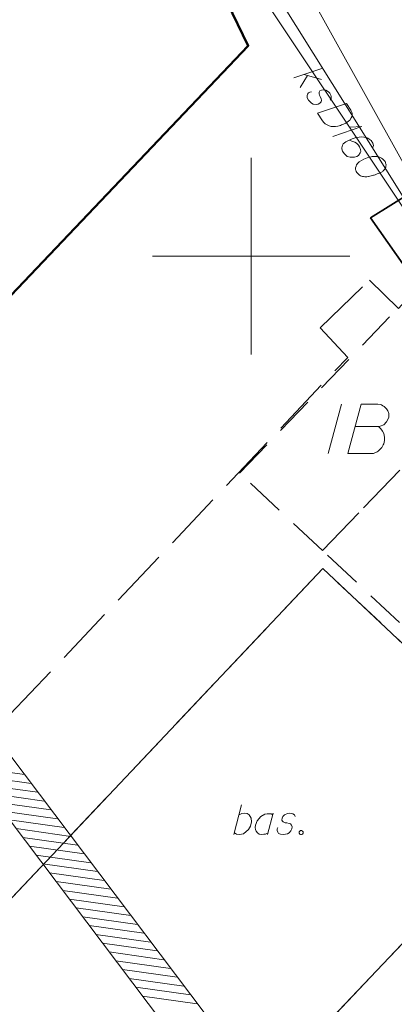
# Model space of a CAD drawing. Header units: metres. Extents: x 5554594 to 5556205, y 5636132 to 5636668.
# Tile 17 of 168: x 5555144 to 5555154, y 5636281 to 5636306. Entities that reach past the tile are written whole.
import ezdxf

# ---------------------------------------------------------------- set-up
doc = ezdxf.new("R2010")
doc.units = ezdxf.units.M
doc.header["$MEASUREMENT"] = 0
doc.header["$XCLIPFRAME"] = 0
doc.linetypes.add('PRZER2-1', pattern=[3, 2, -1])
doc.linetypes.add('PRZER3-1', pattern=[4, 3, -1])
for name, color, linetype, lineweight in [('#digitalizacja', 7, 'Continuous', 18), ('#RASTER', 7, 'Continuous', 18), ('#skartowane', 7, 'Continuous', 18), ('#zakres', 7, 'Continuous', 18)]:
    doc.layers.add(name, color=color, linetype=linetype, lineweight=lineweight)
for name, color, linetype, lineweight, true_color in [('GESBZO', 18, 'Continuous', 50, 0x0a0909), ('GSSKPL', 18, 'PRZER3-1', 18, 0x0a0909), ('GSSSBA', 18, 'Continuous', 25, 0x0a0909), ('GSSSBA_O', 18, 'Continuous', 25, 0x0a0909), ('GULWPI', 5, 'Continuous', 18, 0x0000ff), ('GUSIBP', 18, 'PRZER2-1', 18, 0x0a0909), ('GUSIBP_O', 18, 'PRZER2-1', 18, 0x0a0909)]:
    doc.layers.add(name, color=color, linetype=linetype, lineweight=lineweight, true_color=true_color)
picture_1 = doc.add_image_def('image1.tif', size_in_pixel=(18897, 11811))

# ---------------------------------------------------------------- blocks, each defined once
blk = doc.blocks.new('*U211')
at = {"layer": 'GSSSBA_O', "color": 7, "linetype": 'ByBlock', "lineweight": 18}
blk.add_line((5555149.565, 5636285.317), (5555149.76, 5636286.067), dxfattribs=at)
at = {"layer": 'GSSSBA_O', "color": 7, "linetype": 'ByBlock', "lineweight": 18, "flags": 128}
blk.add_lwpolyline([(5555149.695, 5636285.819), (5555149.766, 5636285.854), (5555149.843, 5636285.86), (5555149.902, 5636285.848), (5555149.955, 5636285.813), (5555150.002, 5636285.736), (5555150.008, 5636285.636), (5555149.984, 5636285.529), (5555149.937, 5636285.441), (5555149.807, 5636285.334), (5555149.707, 5636285.317), (5555149.63, 5636285.329), (5555149.577, 5636285.364)], dxfattribs=at)
blk = doc.blocks.new('*U212')
at = {"layer": 'GSSSBA_O', "color": 7, "linetype": 'ByBlock', "lineweight": 18}
blk.add_line((5555150.563, 5636285.86), (5555150.421, 5636285.317), dxfattribs=at)
at = {"layer": 'GSSSBA_O', "color": 7, "linetype": 'ByBlock', "lineweight": 18, "flags": 128}
blk.add_lwpolyline([(5555150.551, 5636285.813), (5555150.51, 5636285.842), (5555150.409, 5636285.842), (5555150.35, 5636285.831), (5555150.244, 5636285.771), (5555150.155, 5636285.665), (5555150.114, 5636285.553), (5555150.108, 5636285.494), (5555150.114, 5636285.447), (5555150.132, 5636285.405), (5555150.167, 5636285.358), (5555150.209, 5636285.329), (5555150.274, 5636285.317), (5555150.321, 5636285.323), (5555150.368, 5636285.329), (5555150.433, 5636285.364)], dxfattribs=at)
blk = doc.blocks.new('*U1607')
at = {"layer": '#digitalizacja', "color": 36, "linetype": 'ByBlock', "lineweight": 18, "true_color": 0x803300}
for p, q in [((5555151.084, 5636304.526), (5555151.82, 5636304.775)), ((5555151.433, 5636304.588), (5555151.248, 5636304.281)), ((5555151.345, 5636304.615), (5555151.787, 5636304.483))]:
    blk.add_line(p, q, dxfattribs=at)
blk = doc.blocks.new('*U1608')
at = {"layer": '#digitalizacja', "color": 36, "linetype": 'ByBlock', "lineweight": 18, "true_color": 0x803300}
for q in [(5555152.072, 5636303.042), (5555152.514, 5636303.272)]:
    blk.add_line((5555152.808, 5636303.29), q, dxfattribs=at)

msp = doc.modelspace()

# ---------------------------------------------------------------- linework, layer by layer
at = {"layer": '#digitalizacja', "color": 36, "linetype": 'Continuous', "lineweight": 18, "true_color": 0x803300, "flags": 128}
for points in [[(5555153.86, 5636302.373), (5555151.052, 5636307.433), (5555150.016, 5636310.847), (5555149.507, 5636311.697), (5555148.741, 5636313.229), (5555146.536, 5636316.595), (5555141.642, 5636311.533)], [(5555164.329, 5636283.323), (5555160.89, 5636289.043), (5555154.409, 5636300.408), (5555149.33, 5636308.043)], [(5555152.006, 5636303.962), (5555152.03, 5636304), (5555152.032, 5636304.05), (5555152.022, 5636304.086), (5555151.998, 5636304.134), (5555151.967, 5636304.17), (5555151.898, 5636304.21), (5555151.832, 5636304.223), (5555151.788, 5636304.214), (5555151.746, 5636304.193), (5555151.728, 5636304.167), (5555151.726, 5636304.138), (5555151.728, 5636304.125), (5555151.737, 5636304.088), (5555151.755, 5636304.051), (5555151.778, 5636303.995), (5555151.788, 5636303.959), (5555151.775, 5636303.915), (5555151.747, 5636303.882), (5555151.699, 5636303.858), (5555151.647, 5636303.851), (5555151.577, 5636303.861), (5555151.534, 5636303.882), (5555151.498, 5636303.915), (5555151.46, 5636303.961), (5555151.426, 5636304.023), (5555151.42, 5636304.076), (5555151.431, 5636304.112), (5555151.459, 5636304.144), (5555151.493, 5636304.167), (5555151.533, 5636304.172)], [(5555152.418, 5636303.875), (5555152.53, 5636303.708), (5555152.548, 5636303.67), (5555152.552, 5636303.652), (5555152.559, 5636303.621), (5555152.559, 5636303.6), (5555152.559, 5636303.578), (5555152.551, 5636303.537), (5555152.541, 5636303.509), (5555152.508, 5636303.452), (5555152.4, 5636303.38), (5555152.347, 5636303.352), (5555152.32, 5636303.341), (5555152.292, 5636303.33), (5555152.264, 5636303.318), (5555152.233, 5636303.312), (5555152.197, 5636303.302), (5555152.139, 5636303.292), (5555152.113, 5636303.289), (5555152.033, 5636303.292), (5555151.98, 5636303.307), (5555151.93, 5636303.33), (5555151.881, 5636303.361), (5555151.845, 5636303.394), (5555151.81, 5636303.435), (5555151.683, 5636303.627), (5555152.418, 5636303.875)], [(5555153.076, 5636302.738), (5555153.103, 5636302.813), (5555153.089, 5636302.867), (5555153.043, 5636302.936), (5555152.991, 5636302.972), (5555152.961, 5636302.995), (5555152.93, 5636303.01), (5555152.789, 5636303.029), (5555152.635, 5636303.005), (5555152.562, 5636302.977), (5555152.406, 5636302.902), (5555152.332, 5636302.853), (5555152.316, 5636302.814), (5555152.302, 5636302.748), (5555152.302, 5636302.727), (5555152.32, 5636302.668), (5555152.363, 5636302.604), (5555152.405, 5636302.561), (5555152.438, 5636302.533), (5555152.51, 5636302.51), (5555152.622, 5636302.514), (5555152.681, 5636302.532), (5555152.72, 5636302.558), (5555152.768, 5636302.625), (5555152.779, 5636302.661), (5555152.776, 5636302.708), (5555152.751, 5636302.777), (5555152.722, 5636302.821), (5555152.671, 5636302.866), (5555152.634, 5636302.89), (5555152.555, 5636302.923), (5555152.511, 5636302.936), (5555152.486, 5636302.941)], [(5555153.396, 5636302.405), (5555153.39, 5636302.415), (5555153.365, 5636302.441), (5555153.347, 5636302.457), (5555153.332, 5636302.469), (5555153.306, 5636302.487), (5555153.272, 5636302.506), (5555153.241, 5636302.521), (5555153.205, 5636302.533), (5555153.175, 5636302.534), (5555153.141, 5636302.533), (5555153.106, 5636302.531), (5555153.067, 5636302.526), (5555153.041, 5636302.523), (5555153.005, 5636302.513), (5555152.946, 5636302.495), (5555152.862, 5636302.461), (5555152.797, 5636302.432), (5555152.743, 5636302.396), (5555152.707, 5636302.365), (5555152.675, 5636302.315), (5555152.661, 5636302.284), (5555152.647, 5636302.24), (5555152.647, 5636302.198), (5555152.652, 5636302.18), (5555152.667, 5636302.147), (5555152.683, 5636302.122), (5555152.715, 5636302.086), (5555152.747, 5636302.058), (5555152.778, 5636302.043), (5555152.826, 5636302.025), (5555152.85, 5636302.02), (5555152.883, 5636302.014), (5555152.913, 5636302.012), (5555152.934, 5636302.012), (5555152.965, 5636302.019), (5555152.978, 5636302.02), (5555153.009, 5636302.027), (5555153.045, 5636302.037), (5555153.081, 5636302.046), (5555153.104, 5636302.055), (5555153.122, 5636302.059), (5555153.145, 5636302.068), (5555153.196, 5636302.087), (5555153.224, 5636302.099), (5555153.252, 5636302.11), (5555153.289, 5636302.128), (5555153.337, 5636302.153), (5555153.352, 5636302.162), (5555153.368, 5636302.18), (5555153.384, 5636302.198), (5555153.404, 5636302.233), (5555153.414, 5636302.261), (5555153.419, 5636302.285), (5555153.421, 5636302.315), (5555153.417, 5636302.341), (5555153.412, 5636302.359), (5555153.408, 5636302.377), (5555153.396, 5636302.405)]]:
    msp.add_lwpolyline(points, dxfattribs=at)
at = {"layer": '#skartowane', "color": 7, "linetype": 'Continuous', "lineweight": 35, "flags": 128}
msp.add_lwpolyline([(5555154.06, 5636301.62), (5555153.03, 5636300.97), (5555156.88, 5636295.48), (5555164.15, 5636285.06)], dxfattribs=at)
at = {"layer": '#zakres', "color": 134, "linetype": 'Continuous', "lineweight": 18}
for p, q in [((5555142.868, 5636287.032), (5555144.255, 5636286.837)), ((5555143.037, 5636286.808), (5555144.423, 5636286.613)), ((5555143.205, 5636286.584), (5555144.591, 5636286.389)), ((5555143.374, 5636286.361), (5555144.76, 5636286.166)), ((5555143.542, 5636286.137), (5555144.928, 5636285.942)), ((5555143.71, 5636285.913), (5555145.097, 5636285.718)), ((5555143.879, 5636285.69), (5555145.265, 5636285.495)), ((5555144.047, 5636285.466), (5555145.434, 5636285.271)), ((5555144.216, 5636285.242), (5555145.602, 5636285.047)), ((5555144.384, 5636285.019), (5555145.77, 5636284.824)), ((5555144.553, 5636284.795), (5555145.939, 5636284.6)), ((5555144.721, 5636284.571), (5555146.107, 5636284.376)), ((5555144.889, 5636284.348), (5555146.276, 5636284.153)), ((5555145.058, 5636284.124), (5555146.444, 5636283.929)), ((5555145.226, 5636283.9), (5555146.613, 5636283.705)), ((5555145.395, 5636283.677), (5555146.781, 5636283.481)), ((5555145.563, 5636283.453), (5555146.95, 5636283.258)), ((5555145.732, 5636283.229), (5555147.118, 5636283.034)), ((5555145.9, 5636283.006), (5555147.286, 5636282.81)), ((5555146.069, 5636282.782), (5555147.455, 5636282.587)), ((5555146.237, 5636282.558), (5555147.623, 5636282.363)), ((5555146.405, 5636282.335), (5555147.792, 5636282.139)), ((5555146.574, 5636282.111), (5555147.96, 5636281.916)), ((5555146.742, 5636281.887), (5555148.129, 5636281.692)), ((5555146.911, 5636281.664), (5555148.297, 5636281.468)), ((5555147.079, 5636281.44), (5555148.466, 5636281.245)), ((5555147.248, 5636281.216), (5555148.634, 5636281.021))]:
    msp.add_line(p, q, dxfattribs=at)
at = {"layer": '#zakres', "color": 134, "linetype": 'Continuous', "lineweight": 18, "flags": 128}
for points in [[(5555130.401, 5636305.24), (5555177.685, 5636242.453), (5555199.812, 5636237.991), (5555232.893, 5636217.349)], [(5555129.603, 5636304.639), (5555177.115, 5636241.547), (5555199.436, 5636237.047), (5555232.364, 5636216.501)]]:
    msp.add_lwpolyline(points, dxfattribs=at)
at = {"color": 7, "linetype": 'Continuous', "lineweight": 18, "flags": 128}
for points in [[(5555150, 5636297.5), (5555150, 5636302.5)], [(5555147.5, 5636300), (5555152.5, 5636300)]]:
    msp.add_lwpolyline(points, dxfattribs=at)
at = {"layer": 'GESBZO', "color": 7, "linetype": 'Continuous', "lineweight": 50, "flags": 128}
msp.add_lwpolyline([(5555132.537, 5636301.861), (5555132.537, 5636301.766), (5555132.94, 5636301.39), (5555132.537, 5636300.969), (5555132.537, 5636287.024), (5555149.93, 5636305.34), (5555148.33, 5636308.65), (5555146.33, 5636310.51), (5555147.05, 5636311.19), (5555145.41, 5636314.52), (5555134.73, 5636303.42), (5555134.38, 5636303.85), (5555132.537, 5636301.861)], close=True, dxfattribs=at)
at = {"layer": 'GSSKPL', "color": 7, "linetype": 'PRZER3-1', "lineweight": 18, "ltscale": 0.5}
for points in [[(5555137.02, 5636281.09), (5555152.45, 5636297.43), (5555151.75, 5636298.18), (5555153, 5636299.39), (5555153.74, 5636298.67), (5555154.16, 5636299.14), (5555156.79, 5636295.4), (5555162.68, 5636286.96), (5555147.6, 5636271.08), (5555137.02, 5636281.09)], [(5555146.64, 5636274.96), (5555157.65, 5636286.57), (5555151.82, 5636292.07), (5555140.81, 5636280.4), (5555146.64, 5636274.96)]]:
    msp.add_lwpolyline(points, close=True, dxfattribs=at)
at = {"layer": 'GSSSBA', "color": 7, "linetype": 'Continuous', "lineweight": 25, "flags": 128}
msp.add_lwpolyline([(5555140.81, 5636280.4), (5555151.82, 5636292.07), (5555157.65, 5636286.57), (5555146.64, 5636274.96), (5555140.81, 5636280.4)], close=True, dxfattribs=at)
at = {"layer": 'GSSSBA_O', "color": 7, "linetype": 'Continuous', "lineweight": 18, "flags": 128}
for points in [[(5555151.118, 5636285.771), (5555151.1, 5636285.813), (5555151.059, 5636285.842), (5555151.024, 5636285.854), (5555150.97, 5636285.86), (5555150.923, 5636285.854), (5555150.852, 5636285.819), (5555150.805, 5636285.771), (5555150.787, 5636285.73), (5555150.781, 5636285.683), (5555150.793, 5636285.653), (5555150.817, 5636285.636), (5555150.829, 5636285.63), (5555150.864, 5636285.618), (5555150.905, 5636285.612), (5555150.965, 5636285.6), (5555151, 5636285.588), (5555151.029, 5636285.553), (5555151.041, 5636285.512), (5555151.035, 5636285.458), (5555151.012, 5636285.411), (5555150.965, 5636285.358), (5555150.923, 5636285.334), (5555150.876, 5636285.323), (5555150.817, 5636285.317), (5555150.746, 5636285.323), (5555150.699, 5636285.346), (5555150.675, 5636285.376), (5555150.663, 5636285.417), (5555150.663, 5636285.458), (5555150.681, 5636285.494)], [(5555151.254, 5636285.417), (5555151.283, 5636285.417), (5555151.301, 5636285.405), (5555151.319, 5636285.382), (5555151.319, 5636285.352), (5555151.301, 5636285.329), (5555151.283, 5636285.317), (5555151.254, 5636285.317), (5555151.236, 5636285.329), (5555151.218, 5636285.352), (5555151.218, 5636285.382), (5555151.236, 5636285.405), (5555151.254, 5636285.417)]]:
    msp.add_lwpolyline(points, dxfattribs=at)
at = {"layer": 'GULWPI', "color": 5, "linetype": 'Continuous', "lineweight": 18, "true_color": 0x0000ff, "flags": 128}
msp.add_lwpolyline([(5555156.99, 5636295.11), (5555157.5, 5636295.68), (5555147.05, 5636312.39), (5555145.93, 5636313.48)], dxfattribs=at)
at = {"layer": 'GUSIBP', "color": 7, "linetype": 'PRZER2-1', "lineweight": 18, "ltscale": 0.5}
for points in [[(5555151.81, 5636292.53), (5555149.71, 5636294.49), (5555154.16, 5636299.14), (5555155.85, 5636296.73), (5555151.81, 5636292.53)], [(5555155.85, 5636296.73), (5555160.92, 5636289.48), (5555158.14, 5636286.59), (5555151.81, 5636292.53), (5555155.85, 5636296.73)]]:
    msp.add_lwpolyline(points, close=True, dxfattribs=at)
at = {"layer": 'GUSIBP_O', "color": 7, "linetype": 'Continuous', "lineweight": 18}
msp.add_line((5555152.29, 5636296.243), (5555151.955, 5636294.993), dxfattribs=at)
at = {"layer": 'GUSIBP_O', "color": 7, "linetype": 'Continuous', "lineweight": 18, "flags": 128}
msp.add_lwpolyline([(5555152.644, 5636295.672), (5555153.234, 5636295.672), (5555153.274, 5636295.682), (5555153.362, 5636295.721), (5555153.431, 5636295.79), (5555153.471, 5636295.85), (5555153.49, 5636295.909), (5555153.49, 5636295.938), (5555153.49, 5636295.977), (5555153.49, 5636296.007), (5555153.471, 5636296.076), (5555153.431, 5636296.125), (5555153.372, 5636296.184), (5555153.343, 5636296.204), (5555153.303, 5636296.224), (5555153.274, 5636296.233), (5555153.215, 5636296.243), (5555152.791, 5636296.243), (5555152.457, 5636294.993), (5555153.106, 5636294.993), (5555153.136, 5636295.003), (5555153.195, 5636295.033), (5555153.224, 5636295.052), (5555153.313, 5636295.141), (5555153.352, 5636295.21), (5555153.362, 5636295.239), (5555153.382, 5636295.318), (5555153.382, 5636295.397), (5555153.372, 5636295.456), (5555153.362, 5636295.495), (5555153.333, 5636295.554), (5555153.293, 5636295.613), (5555153.274, 5636295.633), (5555153.234, 5636295.672)], dxfattribs=at)

# ---------------------------------------------------------------- block references
at = {"layer": '#digitalizacja', "color": 36, "linetype": 'Continuous', "lineweight": 18, "true_color": 0x803300}
for name in ['*U1607', '*U1608']:
    msp.add_blockref(name, (0, 0), dxfattribs=at)
at = {"layer": 'GSSSBA_O', "color": 7, "linetype": 'Continuous', "lineweight": 18}
for name in ['*U211', '*U212']:
    msp.add_blockref(name, (0, 0), dxfattribs=at)

# ---------------------------------------------------------------- pictures from other files: only their frames are drawn
at = {"layer": '#RASTER', "color": 252, "linetype": 'Continuous', "lineweight": 18}
image = msp.add_image(picture_1, insert=(5554593.51, 5636131.7), size_in_units=(811.166, 518.086), dxfattribs=at)
image.set_boundary_path([(-0.5, -0.5), (-0.5, 11810.5), (18896.5, 11810.5), (18896.5, -0.5), (-0.5, -0.5)])
image.dxf.flags = 15

doc.saveas('drawing.dxf')
